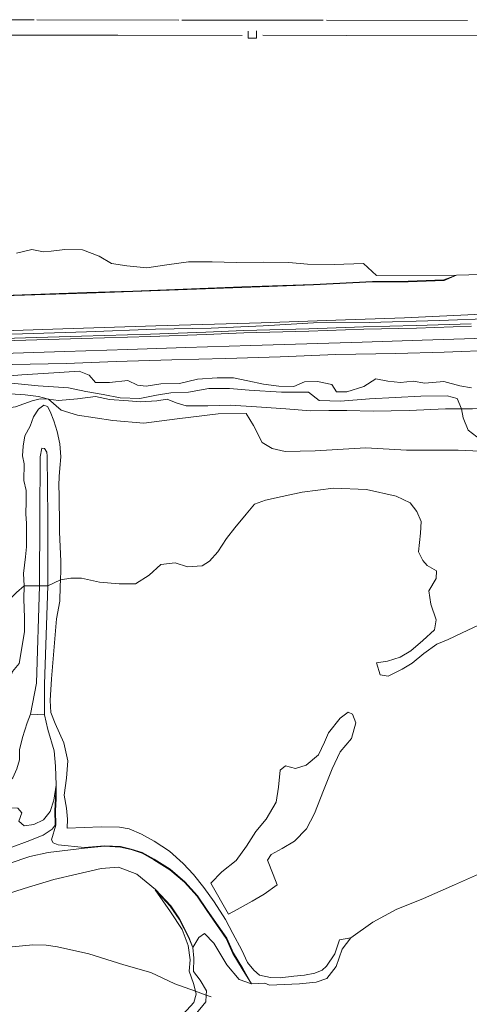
# Model space of a CAD drawing. Header units: metres. Extents: x 69428 to 72581, y 405279 to 408746.
# Tile 32 of 39: x 70520 to 70609, y 408520 to 408716. Entities that reach past the tile are written whole.
import ezdxf

# ---------------------------------------------------------------- set-up
doc = ezdxf.new("R2010")
doc.units = ezdxf.units.M
for name, color, linetype, lineweight in [('BS-BINNENKRUINLIJN-KPN', 253, 'CONTINUOUS', 0), ('BS-BINNENTEENLIJN-KPN', 253, 'CONTINUOUS', 0), ('BS-OVERIG-KPN', 253, 'CONTINUOUS', 0), ('BS-RASTER', 253, 'RASTER', 0), ('BS-REMMINGSWERK', 253, 'CONTINUOUS', 0), ('BS-WATERLIJN-KPN', 253, 'CONTINUOUS', 0)]:
    doc.layers.add(name, color=color, linetype=linetype, lineweight=lineweight)
doc.linetypes.add('RASTER', pattern='A,3,-2,[200,RASTER,S=0.75,R=0,X=0,Y=0],-2,3', length=10)

msp = doc.modelspace()

# ---------------------------------------------------------------- linework, layer by layer
at = {"layer": 'BS-BINNENKRUINLIJN-KPN'}
for points in [[(70387.813, 408648.127), (70398.324, 408649.432), (70403.741, 408649.866), (70409.048, 408650.059), (70416.989, 408650.592), (70426.256, 408650.798), (70437.31, 408650.784), (70447.748, 408651.267), (70459.76, 408651.712), (70468.15, 408652.077), (70481.215, 408652.486), (70493.441, 408652.7), (70507.45, 408653.289), (70520.174, 408653.586), (70532.968, 408653.987), (70546.684, 408654.52), (70557.746, 408654.759), (70568.096, 408655.213), (70578.127, 408655.787), (70589.233, 408655.875), (70603.21, 408656.273), (70613.897, 408656.679)], [(70466.924, 408648.169), (70479.309, 408648.536), (70491.586, 408648.93), (70503.836, 408649.295), (70516.264, 408649.71), (70528.628, 408650.065), (70541.173, 408650.482), (70552.714, 408650.852), (70565.7, 408651.304), (70576.806, 408651.614), (70587.845, 408651.966), (70599.762, 408652.336), (70612.373, 408652.748)], [(70609.641, 408642.842), (70607.314, 408643.241), (70604.078, 408644.127), (70600.309, 408643.783), (70597.987, 408644.189), (70595.499, 408643.89), (70592.954, 408644.168), (70590.551, 408644.643), (70588.204, 408643.129), (70584.818, 408642.04), (70582.761, 408642.037), (70581.781, 408643.528), (70578.933, 408644.074), (70576.351, 408644.041), (70574.262, 408643.137), (70571.216, 408643.154), (70568.165, 408643.576), (70565.091, 408644.228), (70562.218, 408644.814), (70558.992, 408644.86), (70555.028, 408644.554), (70551.454, 408643.706), (70547.757, 408643.645), (70544.807, 408643.203), (70543.128, 408643.379), (70541.167, 408644.312), (70537.49, 408643.913), (70534.734, 408643.913), (70533.48, 408645.341), (70531.468, 408646.139), (70527.481, 408645.874), (70520.069, 408645.415), (70513.612, 408644.897)], [(70527.774, 408604.585), (70527.839, 408606.402), (70527.83, 408608.203), (70527.689, 408611.196), (70527.57, 408614.066), (70527.533, 408617.036), (70527.468, 408619.526), (70527.516, 408621.451), (70527.428, 408623.385), (70527.471, 408625.175), (70527.62, 408626.847), (70527.81, 408629.059), (70527.608, 408631.704), (70527.083, 408634.108), (70526.436, 408636.281), (70525.708, 408638.121), (70525.145, 408639.099), (70524.421, 408639.367), (70523.393, 408638.567), (70522.369, 408637.05), (70521.733, 408635.225), (70520.684, 408633.3), (70520.35, 408631.201), (70520.194, 408629.281), (70520.521, 408627.7), (70520.45, 408624.378), (70520.957, 408622.371), (70520.957, 408620.212), (70520.868, 408617.753), (70521.009, 408615.782), (70520.965, 408611.172), (70520.81, 408609.13), (70520.389, 408605.849), (70520.56, 408603.348)], [(70585.606, 408533.243), (70583.299, 408532.807), (70582.419, 408530.01), (70580.745, 408527.546), (70579.867, 408526.813), (70578.408, 408526.192), (70576.374, 408525.768), (70574.256, 408525.608), (70571.488, 408525.255), (70569.568, 408525.303), (70567.419, 408525.761), (70566.264, 408526.755), (70564.98, 408528.301), (70563.871, 408530.774), (70562.092, 408534.086), (70560.598, 408536.888), (70558.341, 408540.405), (70556.311, 408543.232), (70554.267, 408545.839), (70552.188, 408548.055), (70549.469, 408550.519), (70546.425, 408552.47), (70543.927, 408553.875), (70541.419, 408554.944), (70539.527, 408555.297), (70535.867, 408555.371), (70529.09, 408555.08), (70529.133, 408556.853), (70528.98, 408559.042), (70528.502, 408561.633), (70528.966, 408565.039), (70529.251, 408568.534), (70528.412, 408572.086), (70526.696, 408575.955), (70525.834, 408578.141), (70525.695, 408580.551), (70525.98, 408584.816), (70526.945, 408596.777), (70527.652, 408600.346), (70527.728, 408603.309), (70527.774, 408604.585)], [(70520.56, 408603.348), (70520.465, 408600.821), (70520.577, 408596.987), (70520.625, 408594.196), (70519.549, 408587.916), (70518.204, 408586.299), (70517.418, 408583.856), (70517.759, 408581.266), (70517.891, 408578.534), (70517.139, 408576.124), (70515.448, 408573.764), (70514.27, 408573.31), (70513.301, 408573.943), (70512.965, 408576.395), (70512.968, 408578.701), (70513.679, 408582.104), (70514.059, 408584.37), (70515.541, 408591.118), (70516.693, 408598.118)], [(70546.613, 408542.793), (70549.688, 408538.377), (70551.975, 408534.91), (70553.216, 408531.718), (70553.594, 408528.829), (70553.358, 408526.581), (70554.248, 408524.14), (70554.658, 408522.563)], [(70554.658, 408522.563), (70554.807, 408521.992), (70554.32, 408520.327), (70552.181, 408518.036), (70546.999, 408513.977), (70544.681, 408511.928), (70535.09, 408501.159), (70533.285, 408498.717), (70531.672, 408498.064), (70530.738, 408497.532), (70529.482, 408496.203)]]:
    msp.add_lwpolyline(points, dxfattribs=at)
at = {"layer": 'BS-BINNENTEENLIJN-KPN'}
for points in [[(70500.356, 408661.977), (70507.396, 408661.72), (70516.481, 408661.273), (70533.004, 408661.826), (70542.145, 408662.107), (70563.86, 408662.962), (70578.115, 408663.461), (70589.893, 408664.052), (70596.986, 408664.095), (70604.12, 408664.354), (70606.632, 408665.266)], [(70501.866, 408637.266), (70505.949, 408637.271), (70510.964, 408637.993), (70515.651, 408638.605), (70518.815, 408639.038), (70520.434, 408639.627), (70522.138, 408640.248), (70523.685, 408640.645), (70525.394, 408640.595)], [(70525.394, 408640.595), (70527.335, 408640.298), (70531.136, 408640.656), (70534.729, 408641.099), (70537.543, 408640.519), (70541.338, 408640.277), (70543.663, 408640.072), (70546.938, 408640.258), (70549.004, 408640.597), (70550.795, 408639.881), (70552.794, 408639.234), (70557.083, 408639.243), (70561.647, 408639.353), (70566.798, 408639.045), (70572.67, 408638.627), (70577.553, 408638.26), (70581.231, 408638.306), (70584.76, 408638.331), (70590.038, 408638.167), (70597.169, 408638.305), (70604.438, 408638.675), (70607.654, 408638.679)], [(70607.654, 408638.679), (70609.837, 408638.682), (70614.853, 408638.793), (70616.861, 408639.002)], [(70523.597, 408603.407), (70523.624, 408617.142), (70523.718, 408629.108), (70524.03, 408630.786), (70524.562, 408630.735), (70525.045, 408629.99), (70525.123, 408629.217), (70525.268, 408617.018), (70525.241, 408603.382)], [(70521.801, 408577.808), (70523.015, 408583.994), (70523.597, 408603.407)], [(70525.241, 408603.382), (70524.589, 408583.782), (70524.56, 408577.643)], [(70526.867, 408563.658), (70526.895, 408560.928), (70526.743, 408558.632), (70526.809, 408555.677), (70525.946, 408552.75), (70526.319, 408552.13), (70527.285, 408551.729), (70532.52, 408551.202), (70536.525, 408551.573), (70539.7, 408551.419), (70541.851, 408550.924), (70544.051, 408550.202), (70546.396, 408548.884), (70549.621, 408546.881), (70552.539, 408544.365), (70555.046, 408541.584), (70556.998, 408538.752), (70560.871, 408533.16), (70562.185, 408530.18), (70564.045, 408527.114), (70565.795, 408524.051)], [(70546.613, 408542.793), (70549.636, 408539.544), (70551.364, 408536.933), (70553.235, 408533.345), (70554.14, 408531.266)]]:
    msp.add_lwpolyline(points, dxfattribs=at)
at = {"layer": 'BS-OVERIG-KPN'}
for points in [[(70500.356, 408661.977), (70507.391, 408661.62), (70516.48, 408661.173), (70533.007, 408661.726), (70542.149, 408662.007), (70563.863, 408662.862), (70578.119, 408663.361), (70589.896, 408663.952), (70596.988, 408663.995), (70604.142, 408664.255), (70606.632, 408665.266)], [(70386.326, 408650.344), (70400.931, 408650.843), (70410.359, 408650.9), (70425.907, 408651.433), (70439.565, 408651.849), (70457.311, 408652.369), (70475.027, 408652.925), (70493.554, 408653.464), (70510.396, 408653.99), (70528.259, 408654.625), (70546.751, 408655.184), (70567.733, 408655.795), (70582.616, 408656.344), (70596.281, 408656.802), (70611.647, 408657.498)], [(70407.081, 408648.63), (70405.455, 408648.647), (70405.456, 408649.133), (70407.109, 408649.176), (70411.107, 408649.293), (70422.063, 408649.688), (70435.863, 408650.044), (70447.498, 408650.374), (70458.888, 408650.731), (70471.573, 408651.137), (70483.22, 408651.587), (70495.513, 408651.972), (70507.511, 408652.395), (70520.812, 408652.838), (70531.95, 408653.126), (70545.664, 408653.528), (70556.729, 408653.929), (70564.288, 408654.275), (70577.234, 408654.598), (70588.135, 408654.995), (70598.618, 408655.243), (70609.577, 408655.584)], [(70407.081, 408648.63), (70411.126, 408648.812), (70422.078, 408649.207), (70435.876, 408649.562), (70447.513, 408649.893), (70458.903, 408650.25), (70471.59, 408650.656), (70483.237, 408651.106), (70495.529, 408651.491), (70507.528, 408651.914), (70520.826, 408652.357), (70531.963, 408652.645), (70545.68, 408653.046), (70556.749, 408653.448), (70564.305, 408653.793), (70577.249, 408654.117), (70588.15, 408654.513), (70598.632, 408654.761), (70609.592, 408655.103)], [(70421.424, 408644.48), (70425.861, 408644.605), (70432.527, 408644.811), (70442.643, 408645.004), (70454.346, 408645.474), (70461.745, 408645.786), (70470.179, 408645.909), (70479.44, 408646.148), (70488.62, 408646.425), (70498.354, 408646.727), (70509.38, 408647.08), (70518.145, 408647.477), (70528.881, 408647.717), (70538.841, 408648.09), (70549.941, 408648.424), (70560.722, 408648.695), (70571.52, 408649.036), (70582.606, 408649.47), (70594.545, 408649.681), (70604.175, 408649.954), (70614.611, 408650.333)], [(70607.654, 408638.679), (70606.729, 408640.703), (70604.74, 408641.234), (70599.511, 408641.169), (70589.273, 408640.632), (70583.558, 408640.175), (70579.247, 408640.31), (70577.136, 408641.954), (70571.754, 408641.957), (70565.311, 408642.353), (70561.407, 408642.695), (70557.326, 408642.74), (70553.248, 408641.987), (70549.715, 408641.847), (70546.859, 408641.361), (70543.552, 408640.703), (70539.652, 408640.847), (70536.262, 408641.543), (70532.839, 408642.087), (70529.362, 408642.831), (70526.368, 408643.019), (70523.311, 408643.238), (70519.996, 408643.548), (70516.55, 408643.934)], [(70501.866, 408637.266), (70507.04, 408639.398), (70511.097, 408640.904), (70514.385, 408641.465), (70517.76, 408641.656), (70520.715, 408641.472), (70523.385, 408641.105), (70525.394, 408640.595)], [(70525.394, 408640.595), (70527.89, 408638.392), (70531.168, 408637.382), (70538.184, 408636.302), (70544.388, 408635.805), (70550.997, 408636.648), (70559.186, 408637.658), (70564.76, 408637.697), (70566.172, 408635.316), (70567.935, 408631.977), (70569.942, 408630.729), (70572.495, 408630.125), (70578.487, 408630.253), (70588.589, 408630.851), (70596.674, 408630.388), (70606.983, 408630.447), (70612.768, 408630.131)], [(70616.861, 408639.002), (70616.16, 408634.314), (70615.135, 408633.159), (70613.306, 408632.405), (70610.693, 408633.05), (70608.968, 408634.393), (70607.969, 408636.873), (70607.654, 408638.679)], [(70611.124, 408595.599), (70607.635, 408593.914), (70604.935, 408592.675), (70602.722, 408591.775), (70600.107, 408589.898), (70597.828, 408587.958), (70595.787, 408586.775), (70593.018, 408585.355), (70591.395, 408585.659), (70590.677, 408588.052), (70592.9, 408588.393), (70595.399, 408589.138), (70597.5, 408590.411), (70599.929, 408592.457), (70602.239, 408594.597), (70602.59, 408596.615), (70601.502, 408599.716), (70601.106, 408602.382), (70602.555, 408604.838), (70602.659, 408606.371), (70600.788, 408607.443), (70599.911, 408608.456), (70599.073, 408610.167), (70599.482, 408613.88), (70599.584, 408616.181), (70598.728, 408618.18), (70597.37, 408619.945), (70594.588, 408621.24), (70588.73, 408622.595), (70582.156, 408622.814), (70575.884, 408622.031), (70571.902, 408621.199), (70568.594, 408620.436), (70566.398, 408619.622), (70564.707, 408617.651), (70562.45, 408614.964), (70560.796, 408612.839), (70559.11, 408610.165), (70557.441, 408608.265), (70555.955, 408607.398), (70553.053, 408607.179), (70550.614, 408607.995), (70547.777, 408607.652), (70545.44, 408605.496), (70542.672, 408603.746), (70539.475, 408603.796), (70535.502, 408604.087), (70531.947, 408604.916), (70529.832, 408604.919), (70527.774, 408604.585)], [(70525.241, 408603.382), (70527.774, 408604.585)], [(70516.693, 408598.118), (70517.851, 408600.896), (70518.977, 408602.056), (70520.56, 408603.348)], [(70520.56, 408603.348), (70523.597, 408603.407)], [(70523.597, 408603.407), (70525.241, 408603.382)], [(70526.867, 408563.658), (70526.795, 408560.932), (70526.643, 408558.634), (70526.708, 408555.709), (70526.124, 408554.892), (70524.327, 408553.681), (70521.156, 408552.412), (70515.352, 408550.295)], [(70565.795, 408524.051), (70563.959, 408527.062), (70562.097, 408530.134), (70560.784, 408533.111), (70556.915, 408538.695), (70554.968, 408541.522), (70552.469, 408544.293), (70549.561, 408546.8), (70546.345, 408548.798), (70544.01, 408550.11), (70541.825, 408550.827), (70539.687, 408551.319), (70536.527, 408551.473), (70532.53, 408551.102), (70525.311, 408550.251), (70521.659, 408549.443), (70517.528, 408548.07)], [(70488.454, 408535.805), (70493.05, 408536.209), (70498.423, 408536.816), (70504.319, 408537.793), (70510.152, 408539.41), (70515.313, 408541.412), (70520.53, 408543.053), (70526.46, 408544.842), (70531.023, 408545.937), (70535.833, 408547.029), (70539.324, 408547.299), (70542.976, 408545.895), (70546.682, 408542.866), (70549.715, 408539.606), (70551.451, 408536.984), (70553.327, 408533.386), (70554.14, 408531.266)]]:
    msp.add_lwpolyline(points, dxfattribs=at)
msp.add_lwpolyline([(70557.726, 408544.149), (70559.917, 408546.353), (70562.753, 408548.614), (70564.801, 408551.462), (70566.672, 408554.396), (70568.738, 408556.856), (70570.689, 408560.28), (70571.167, 408563.229), (70571.528, 408566.633), (70572.566, 408567.524), (70574.546, 408566.992), (70576.689, 408567.621), (70579.142, 408569.718), (70580.358, 408572.2), (70581.113, 408574.086), (70583.442, 408576.988), (70585.068, 408578.228), (70585.946, 408577.808), (70586.575, 408576.099), (70585.709, 408572.929), (70583.458, 408570.277), (70581.838, 408566.874), (70580.155, 408562.608), (70578.325, 408557.98), (70576.721, 408554.97), (70574.335, 408552.515), (70571.899, 408551.038), (70569.686, 408549.857), (70568.964, 408548.732), (70570.124, 408545.859), (70570.89, 408543.797), (70568.349, 408541.946), (70565.94, 408540.522), (70562.973, 408538.903), (70561.247, 408537.938)], close=True, dxfattribs=at)
at = {"layer": 'BS-RASTER', "flags": 128}
msp.add_lwpolyline([(70557.75, 408521.45), (70556.784, 408521.798), (70554.658, 408522.563), (70550.5, 408524.06), (70545.74, 408526.294), (70540.405, 408527.836), (70533.433, 408530.063), (70527.186, 408531.449), (70524.903, 408531.765), (70522.266, 408531.839), (70518.108, 408531.427), (70508.803, 408530.307), (70504.961, 408529.789), (70496.482, 408528.774), (70488.777, 408528.01), (70484.831, 408527.796), (70480.587, 408527.597), (70477.152, 408527.582), (70472.29, 408527.952), (70467.703, 408528.508), (70463.977, 408529.732), (70456.385, 408532.714), (70446.626, 408535.71), (70440.135, 408537.423), (70435.547, 408538.681), (70430.953, 408539.829), (70427.251, 408540.789), (70424.179, 408541.395), (70420.112, 408541.948), (70415.82, 408542.167), (70411.788, 408542.296), (70407.649, 408542.379), (70403.32, 408542.181), (70399.167, 408541.95), (70394.583, 408541.823)], dxfattribs=at)
at = {"layer": 'BS-REMMINGSWERK'}
for points in [[(70494.302, 408716.211), (70509.267, 408716.208), (70522.5, 408716.151)], [(70523.082, 408716.162), (70551.296, 408716.129)], [(70551.92, 408716.146), (70580.099, 408716.119)], [(70580.715, 408716.11), (70608.841, 408716.043)], [(70563.922, 408713.091), (70539.201, 408713.101), (70510.455, 408713.121)], [(70566.765, 408713.967), (70566.794, 408712.559), (70565.149, 408712.525), (70565.12, 408713.933)], [(70621.516, 408712.989), (70584.731, 408713.039), (70568.036, 408713.097)]]:
    msp.add_lwpolyline(points, dxfattribs=at)
at = {"layer": 'BS-WATERLIJN-KPN'}
for points in [[(70519.013, 408669.689), (70522.028, 408670.427), (70524.376, 408669.933), (70525.883, 408670.062), (70528.655, 408670.439), (70532.123, 408670.328), (70535.435, 408669.093), (70537.945, 408667.6), (70540.985, 408667.127), (70544.945, 408666.783), (70548.917, 408667.365), (70553.274, 408667.953), (70557.939, 408667.968), (70562.763, 408667.807), (70568.144, 408667.898), (70573.225, 408667.83), (70576.97, 408667.504), (70582.248, 408667.394), (70588.079, 408667.648), (70590.671, 408665.239), (70606.632, 408665.266)], [(70606.632, 408665.266), (70630.921, 408665.933), (70655.839, 408666.765), (70674.648, 408667.263)], [(70526.867, 408563.658), (70526.414, 408560.683), (70525.691, 408558.431), (70524.37, 408556.766), (70522.44, 408555.793), (70520.499, 408555.533), (70519.472, 408556.458), (70520.055, 408558.107), (70519.28, 408559.077), (70517.516, 408559.122), (70516.14, 408559.971), (70515.492, 408561.727), (70516.924, 408563.653), (70518.25, 408565.095), (70519.084, 408566.916), (70519.63, 408568.674), (70519.629, 408570.682), (70520.163, 408573.162), (70521.147, 408576.058), (70521.801, 408577.808)], [(70521.801, 408577.808), (70524.56, 408577.643)], [(70524.56, 408577.643), (70525.215, 408574.76), (70526.518, 408570.51), (70526.751, 408567.463), (70526.867, 408563.658)], [(70585.606, 408533.243), (70589.964, 408536.34), (70594.605, 408538.861), (70600.05, 408541.086), (70606.196, 408543.762), (70612.221, 408546.475)], [(70554.14, 408531.266), (70555.293, 408533.321), (70556.469, 408534.1), (70558.27, 408532.191), (70560.889, 408527.821), (70563.375, 408524.919), (70565.795, 408524.051)], [(70565.795, 408524.051), (70568.424, 408524.172), (70569.416, 408523.774), (70572.302, 408523.906), (70575.336, 408524.076), (70578.648, 408524.375), (70580.792, 408525.131), (70582.685, 408527.479), (70583.88, 408530.958), (70585.606, 408533.243)], [(70556.784, 408521.798), (70556.843, 408522.634), (70555.583, 408524.796), (70554.263, 408526.52), (70554.313, 408529.143), (70554.14, 408531.266)], [(70529.482, 408496.203), (70531.288, 408496.918), (70533.087, 408497.242), (70535.24, 408499.655), (70538.611, 408503.111), (70542.298, 408507.094), (70546.365, 408510.805), (70551.857, 408514.867), (70554.555, 408517.893), (70556.688, 408520.447), (70556.784, 408521.798)]]:
    msp.add_lwpolyline(points, dxfattribs=at)

doc.saveas('drawing.dxf')
